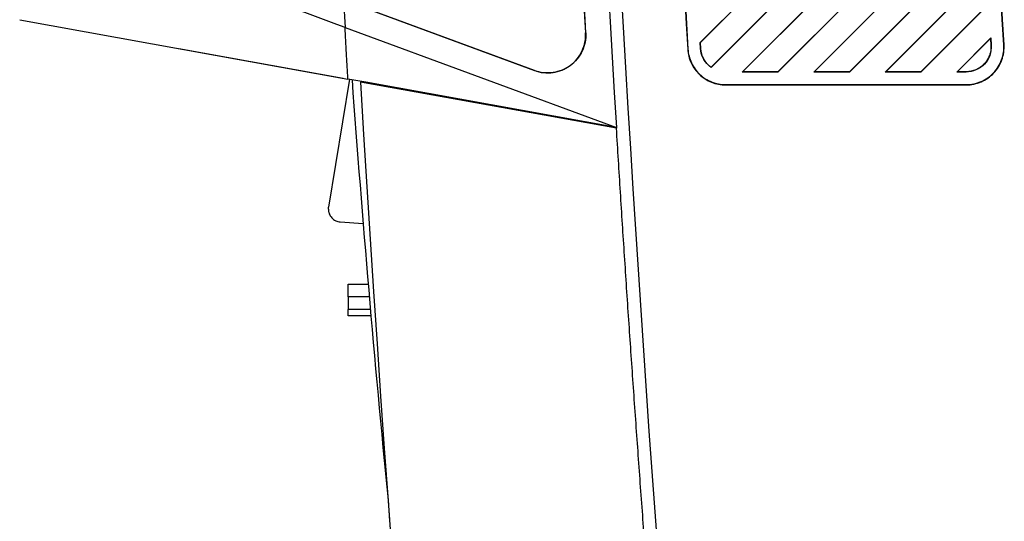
# Model space of a CAD drawing. Header units: millimetres. Extents: x -0.43 to 1.28, y -0.94 to 1.34.
# Tile 126 of 177: x 0.61 to 0.69, y 0.06 to 0.1. Entities that reach past the tile are written whole.
import ezdxf

# ---------------------------------------------------------------- set-up
doc = ezdxf.new("R2010")
doc.units = ezdxf.units.MM

msp = doc.modelspace()

# ---------------------------------------------------------------- linework, layer by layer
at = {"color": 7, "linetype": 'Continuous', "lineweight": 25}
for p, q in [((0.688712, 0.12015), (0.666884, 0.098319)), ((0.688695, 0.120108), (0.666896, 0.098315)), ((0.667741, 0.096365), (0.688827, 0.117463)), ((0.667742, 0.096349), (0.688845, 0.117455)), ((0.688982, 0.114764), (0.670203, 0.095982)), ((0.688966, 0.114721), (0.670233, 0.095994)), ((0.673025, 0.095995), (0.689103, 0.112082)), ((0.673031, 0.095982), (0.689122, 0.112075)), ((0.689264, 0.109389), (0.675859, 0.095982)), ((0.689248, 0.109347), (0.675893, 0.095996)), ((0.67868, 0.095997), (0.689391, 0.106713)), ((0.678687, 0.095982), (0.68941, 0.106706)), ((0.689558, 0.104026), (0.681515, 0.095982)), ((0.689542, 0.103984), (0.681554, 0.095998)), ((0.638673, 0.101661), (0.638788, 0.099506)), ((0.653769, 0.096092), (0.638673, 0.101661)), ((0.638699, 0.101661), (0.653772, 0.0961)), ((0.684336, 0.095999), (0.68969, 0.101356)), ((0.684343, 0.095982), (0.689709, 0.101349)), ((0.613052, 0.100122), (0.639012, 0.095428)), ((0.638788, 0.099506), (0.660254, 0.091586)), ((0.657826, 0.099095), (0.657817, 0.099095)), ((0.666911, 0.097849), (0.666884, 0.098319)), ((0.666896, 0.098315), (0.666884, 0.098319)), ((0.666923, 0.09785), (0.666896, 0.098315)), ((0.689864, 0.098675), (0.687171, 0.095982)), ((0.689847, 0.098632), (0.687214, 0.095999)), ((0.689864, 0.098675), (0.689847, 0.098632)), ((0.689847, 0.098632), (0.68988, 0.098079)), ((0.689864, 0.098675), (0.689898, 0.09808)), ((0.690897, 0.098138), (0.690914, 0.098139)), ((0.625648, 0.097844), (0.638638, 0.095495)), ((0.665913, 0.097791), (0.665896, 0.09779)), ((0.666923, 0.09785), (0.666911, 0.097849)), ((0.68988, 0.098079), (0.689898, 0.09808)), ((0.653772, 0.0961), (0.653769, 0.096092)), ((0.667742, 0.096349), (0.667741, 0.096365)), ((0.670233, 0.095994), (0.670203, 0.095982)), ((0.673031, 0.095982), (0.670203, 0.095982)), ((0.673025, 0.095995), (0.670233, 0.095994)), ((0.673031, 0.095982), (0.673025, 0.095995)), ((0.675893, 0.095996), (0.675859, 0.095982)), ((0.678687, 0.095982), (0.675859, 0.095982)), ((0.67868, 0.095997), (0.675893, 0.095996)), ((0.678687, 0.095982), (0.67868, 0.095997)), ((0.681554, 0.095998), (0.681515, 0.095982)), ((0.684343, 0.095982), (0.681515, 0.095982)), ((0.684336, 0.095999), (0.681554, 0.095998)), ((0.684343, 0.095982), (0.684336, 0.095999)), ((0.687214, 0.095999), (0.687171, 0.095982)), ((0.68792, 0.095982), (0.687171, 0.095982)), ((0.68792, 0.096), (0.687214, 0.095999)), ((0.68792, 0.096), (0.68792, 0.095982)), ((0.639134, 0.095406), (0.63749, 0.085284)), ((0.640444, 0.095169), (0.639012, 0.095428)), ((0.660257, 0.091529), (0.640001, 0.095176)), ((0.660254, 0.091586), (0.640444, 0.095169)), ((0.66889, 0.094982), (0.66889, 0.094964)), ((0.66889, 0.094982), (0.68792, 0.094982)), ((0.66889, 0.094964), (0.68792, 0.094964)), ((0.68792, 0.094982), (0.68792, 0.094964)), ((0.660254, 0.091586), (0.660257, 0.091529)), ((0.638401, 0.08412), (0.64022, 0.083984)), ((0.639026, 0.078194), (0.63904, 0.079194)), ((0.639025, 0.078194), (0.639037, 0.077194)), ((0.639043, 0.076694), (0.639037, 0.077194)), ((0.642189, 0.062122), (0.642313, 0.060435))]:
    msp.add_line(p, q, dxfattribs=at)
for centre, radius, start, end in [((3.03591, 0.235308), 2.38, 179.163583, 183.462033), ((3.03591, 0.235308), 2.379, 179.183493, 189.057041), ((1.935715, 0.189682), 1.2998, 184.161061, 185.631969)]:
    msp.add_arc(centre, radius, start, end, dxfattribs=at)
for points in [[(0.654092, 0.264041), (0.653429, 0.209038), (0.654671, 0.154012), (0.657817, 0.099095)], [(0.690897, 0.098138), (0.689651, 0.11943), (0.688696, 0.140739), (0.688031, 0.162057)], [(0.690914, 0.098139), (0.689668, 0.119431), (0.688713, 0.14074), (0.688048, 0.162058)], [(0.663045, 0.161871), (0.663707, 0.140499), (0.664657, 0.119137), (0.665896, 0.09779)], [(0.663063, 0.161872), (0.663724, 0.1405), (0.664675, 0.119137), (0.665913, 0.097791)], [(0.640001, 0.095176), (0.645239, 0.006821), (0.655369, -0.081244), (0.67033, -0.16848)], [(0.637476, 0.085123), (0.637476, 0.085177), (0.637481, 0.085231), (0.63749, 0.085284)]]:
    msp.add_open_spline(points, degree=3, dxfattribs=at)
for points, knots in [([(0.657826, 0.099095), (0.656253, 0.126555), (0.655156, 0.154037), (0.653914, 0.209031), (0.653769, 0.236538), (0.654101, 0.264041)], [0, 0, 0, 0, 0.5, 0.5, 1, 1, 1, 1]), ([(0.638788, 0.099506), (0.635393, 0.100758), (0.630847, 0.102435), (0.626124, 0.104178), (0.624407, 0.104812), (0.623627, 0.105098), (0.622953, 0.105348), (0.622527, 0.105503), (0.622176, 0.105645), (0.621638, 0.105899), (0.620995, 0.106271), (0.620284, 0.106796), (0.619637, 0.107394), (0.61887, 0.108276), (0.618096, 0.109534), (0.617662, 0.110797), (0.617508, 0.111597), (0.617462, 0.111895), (0.61741, 0.112345), (0.617301, 0.113323), (0.617201, 0.114226), (0.617134, 0.114828)], [0, 0, 0, 0, 0.376631, 0.504171, 0.523868, 0.567192, 0.590581, 0.598703, 0.614326, 0.629952, 0.660658, 0.691387, 0.721752, 0.752148, 0.812828, 0.874205, 0.889788, 0.897623, 0.905488, 0.936994, 1, 1, 1, 1]), ([(0.639012, 0.095428), (0.639007, 0.095519), (0.638969, 0.096199), (0.638894, 0.097558), (0.638825, 0.098826), (0.638788, 0.099506)], [0, 0, 0, 0, 0.067467, 0.499994, 1, 1, 1, 1]), ([(0.657826, 0.099095), (0.65784, 0.098844), (0.657823, 0.098597), (0.657729, 0.098109), (0.657651, 0.097867), (0.65744, 0.097419), (0.657305, 0.097205), (0.65699, 0.096819), (0.656811, 0.096648), (0.656408, 0.096349), (0.65619, 0.096227), (0.655731, 0.096038), (0.655486, 0.095971), (0.654995, 0.095901), (0.654744, 0.095896), (0.654247, 0.095949), (0.654004, 0.096005), (0.653769, 0.096092)], [0, 0, 0, 0, 0.125, 0.125, 0.25, 0.25, 0.375, 0.375, 0.5, 0.5, 0.625, 0.625, 0.75, 0.75, 0.875, 0.875, 1, 1, 1, 1]), ([(0.653772, 0.0961), (0.654007, 0.096013), (0.654248, 0.095958), (0.654741, 0.095905), (0.654994, 0.095909), (0.655483, 0.095979), (0.655726, 0.096046), (0.656185, 0.096234), (0.656401, 0.096355), (0.656803, 0.096652), (0.656983, 0.096825), (0.657297, 0.097208), (0.657432, 0.097422), (0.657642, 0.097869), (0.657719, 0.098108), (0.657814, 0.098597), (0.657831, 0.098845), (0.657817, 0.099095)], [0, 0, 0, 0, 0.125, 0.125, 0.25, 0.25, 0.375, 0.375, 0.5, 0.5, 0.625, 0.625, 0.75, 0.75, 0.875, 0.875, 1, 1, 1, 1]), ([(0.68792, 0.094964), (0.688327, 0.094964), (0.688734, 0.095048), (0.689482, 0.095371), (0.689822, 0.095609), (0.690381, 0.096202), (0.690599, 0.096556), (0.690878, 0.097321), (0.690938, 0.097733), (0.690914, 0.098139)], [4.712389, 4.712389, 4.712389, 4.712389, 5.119697, 5.119697, 5.527005, 5.527005, 5.934314, 5.934314, 6.341622, 6.341622, 6.341622, 6.341622]), ([(0.68792, 0.094982), (0.688124, 0.094982), (0.688325, 0.095003), (0.688719, 0.095084), (0.688915, 0.095146), (0.689287, 0.095306), (0.689463, 0.095404), (0.689795, 0.095636), (0.68995, 0.095771), (0.690365, 0.09621), (0.690583, 0.096564), (0.69079, 0.097132), (0.69084, 0.097331), (0.690899, 0.097732), (0.690908, 0.097934), (0.690897, 0.098138)], [0, 0, 0, 0, 0.125, 0.125, 0.25, 0.25, 0.375, 0.375, 0.5, 0.5, 0.75, 0.75, 0.875, 0.875, 1, 1, 1, 1]), ([(0.665896, 0.09779), (0.665918, 0.097413), (0.666012, 0.097039), (0.666331, 0.096354), (0.666557, 0.096042), (0.667107, 0.095523), (0.667431, 0.095316), (0.668134, 0.095036), (0.668512, 0.094964), (0.66889, 0.094964)], [3.19956, 3.19956, 3.19956, 3.19956, 3.577767, 3.577767, 3.955975, 3.955975, 4.334182, 4.334182, 4.712389, 4.712389, 4.712389, 4.712389]), ([(0.665913, 0.097791), (0.665924, 0.097602), (0.665953, 0.097417), (0.666044, 0.097054), (0.666108, 0.096875), (0.666267, 0.096533), (0.666362, 0.096372), (0.666581, 0.096068), (0.666707, 0.095924), (0.66698, 0.095666), (0.667127, 0.095552), (0.667444, 0.095349), (0.667613, 0.095262), (0.668135, 0.095055), (0.668511, 0.094982), (0.66889, 0.094982)], [0, 0, 0, 0, 0.125, 0.125, 0.25, 0.25, 0.375, 0.375, 0.5, 0.5, 0.625, 0.625, 0.75, 0.75, 1, 1, 1, 1]), ([(0.667742, 0.096349), (0.667667, 0.096402), (0.667596, 0.09646), (0.667164, 0.096868), (0.66694, 0.097362), (0.666911, 0.097849)], [0.4089753, 0.4089753, 0.4089753, 0.4089753, 0.5, 0.5, 1, 1, 1, 1]), ([(0.667741, 0.096365), (0.667621, 0.09645), (0.667513, 0.096547), (0.667321, 0.096765), (0.667236, 0.096887), (0.667027, 0.09727), (0.66694, 0.097556), (0.666923, 0.09785)], [0, 0, 0, 0, 0.25, 0.25, 0.5, 0.5, 1, 1, 1, 1]), ([(0.689898, 0.09808), (0.689929, 0.097557), (0.689733, 0.096997), (0.68899, 0.09621), (0.688443, 0.095982), (0.68792, 0.095982)], [0, 0, 0, 0, 0.5, 0.5, 1, 1, 1, 1]), ([(0.68988, 0.098079), (0.689888, 0.097944), (0.68988, 0.097812), (0.68984, 0.09755), (0.689806, 0.097419), (0.689715, 0.097169), (0.689658, 0.097049), (0.68952, 0.096821), (0.689439, 0.096713), (0.689167, 0.096424), (0.688941, 0.09627), (0.688575, 0.096112), (0.688447, 0.096071), (0.688186, 0.096015), (0.688054, 0.096), (0.68792, 0.096)], [0, 0, 0, 0, 0.125, 0.125, 0.25, 0.25, 0.375, 0.375, 0.5, 0.5, 0.75, 0.75, 0.875, 0.875, 1, 1, 1, 1]), ([(0.685887, -0.140074), (0.68562, -0.138403), (0.685086, -0.135061), (0.684298, -0.130046), (0.68352, -0.125031), (0.682753, -0.120014), (0.681996, -0.114995), (0.681251, -0.109976), (0.680516, -0.104955), (0.679792, -0.099934), (0.679079, -0.094911), (0.678376, -0.089887), (0.677684, -0.084861), (0.677003, -0.079835), (0.676333, -0.074808), (0.675674, -0.06978), (0.675025, -0.06475), (0.674387, -0.05972), (0.67376, -0.054689), (0.673143, -0.049657), (0.672538, -0.044623), (0.671943, -0.039589), (0.671359, -0.034555), (0.670786, -0.029519), (0.670223, -0.024482), (0.669671, -0.019445), (0.66913, -0.014407), (0.6686, -0.009368), (0.66808, -0.004329), (0.667572, 0.000711), (0.667074, 0.005752), (0.666586, 0.010794), (0.66611, 0.015836), (0.665644, 0.020879), (0.66519, 0.025922), (0.664745, 0.030966), (0.664312, 0.036011), (0.663889, 0.041056), (0.663478, 0.046101), (0.663077, 0.051147), (0.662686, 0.056194), (0.662307, 0.06124), (0.661938, 0.066288), (0.66158, 0.071335), (0.661233, 0.076383), (0.660896, 0.081432), (0.66057, 0.08648), (0.660361, 0.089846), (0.660257, 0.091529)], [0, 0, 0, 0, 0.021777, 0.043553, 0.065327, 0.087099, 0.10887, 0.130638, 0.152406, 0.174171, 0.195935, 0.217697, 0.239457, 0.261216, 0.282973, 0.304728, 0.326482, 0.348233, 0.369984, 0.391732, 0.413479, 0.435224, 0.456967, 0.478709, 0.500449, 0.522187, 0.543924, 0.565659, 0.587392, 0.609123, 0.630853, 0.652581, 0.674308, 0.696032, 0.717755, 0.739477, 0.761196, 0.782914, 0.80463, 0.826345, 0.848058, 0.869769, 0.891478, 0.913186, 0.934892, 0.956596, 0.978299, 1, 1, 1, 1]), ([(0.637476, 0.085123), (0.637476, 0.085093), (0.637478, 0.085032), (0.63749, 0.084943), (0.63751, 0.084855), (0.637548, 0.084736), (0.637618, 0.084591), (0.637736, 0.084436), (0.637882, 0.084305), (0.638046, 0.084209), (0.638221, 0.084143), (0.638341, 0.084128), (0.638401, 0.08412)], [0, 0, 0, 0, 0.0603978, 0.1203781, 0.1804375, 0.2410709, 0.3702517, 0.5000936, 0.6292563, 0.759131, 0.8793831, 1, 1, 1, 1]), ([(0.63904, 0.079194), (0.639041, 0.079194), (0.639042, 0.079194), (0.639054, 0.079194), (0.639074, 0.079193), (0.639101, 0.079193), (0.639136, 0.079193), (0.639211, 0.079193), (0.639355, 0.079192), (0.639614, 0.079191), (0.63993, 0.079189), (0.640223, 0.079187), (0.640457, 0.079186), (0.640566, 0.079186), (0.64062, 0.079185)], [0, 0, 0, 0, 0.046403, 0.09246, 0.138355, 0.18427, 0.230391, 0.276898, 0.426484, 0.576428, 0.725959, 0.875851, 0.938185, 1, 1, 1, 1]), ([(0.640706, 0.078185), (0.640659, 0.078185), (0.640564, 0.078186), (0.640427, 0.078186), (0.640293, 0.078187), (0.640164, 0.078188), (0.640041, 0.078188), (0.639924, 0.078189), (0.639813, 0.07819), (0.639708, 0.07819), (0.639582, 0.078191), (0.639441, 0.078192), (0.639298, 0.078192), (0.63918, 0.078193), (0.639093, 0.078193), (0.639037, 0.078194), (0.639029, 0.078194), (0.639026, 0.078194)], [0, 0, 0, 0, 0.051182, 0.101881, 0.152096, 0.201827, 0.251074, 0.299838, 0.348119, 0.395916, 0.443231, 0.531821, 0.622092, 0.714045, 0.80768, 0.902998, 1, 1, 1, 1]), ([(0.640793, 0.077184), (0.640549, 0.077186), (0.640319, 0.077187), (0.639897, 0.077189), (0.639704, 0.07719), (0.639381, 0.077192), (0.639254, 0.077192), (0.639083, 0.077193), (0.639038, 0.077194), (0.639038, 0.077194)], [0, 0, 0, 0, 0.25, 0.25, 0.5, 0.5, 0.75, 0.75, 1, 1, 1, 1]), ([(0.640836, 0.076684), (0.640787, 0.076684), (0.640689, 0.076685), (0.640546, 0.076686), (0.640404, 0.076686), (0.640192, 0.076688), (0.639919, 0.076689), (0.639617, 0.076691), (0.639366, 0.076692), (0.6392, 0.076693), (0.639102, 0.076693), (0.63905, 0.076694), (0.639044, 0.076694), (0.639041, 0.076694)], [0, 0, 0, 0, 0.050419, 0.100458, 0.150405, 0.200551, 0.331944, 0.466081, 0.600017, 0.731612, 0.820365, 0.909292, 1, 1, 1, 1])]:
    msp.add_open_spline(points, degree=3, knots=knots, dxfattribs=at)

doc.saveas('drawing.dxf')
